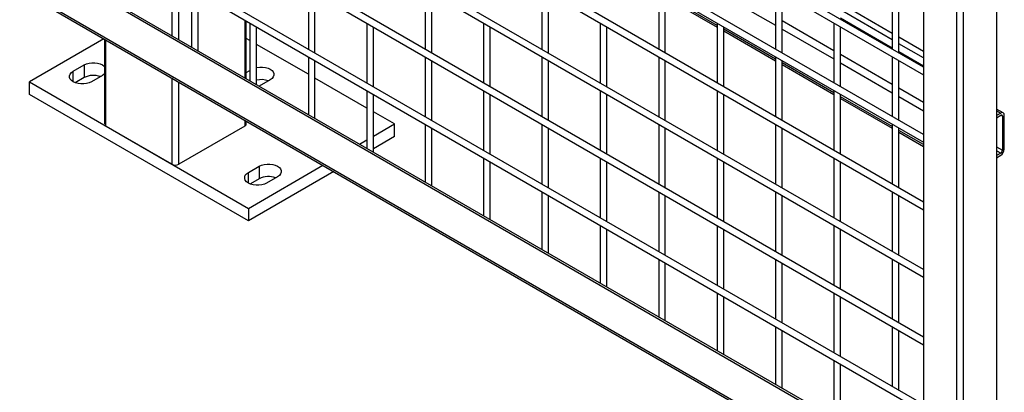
# Model space of a CAD drawing. Header units: inches. Extents: x 0.2 to 10.8, y 0.2 to 8.2.
# Tile 41 of 50: x 8.769 to 9.62, y 4.982 to 5.304. Entities that reach past the tile are written whole.
import ezdxf

# ---------------------------------------------------------------- set-up
doc = ezdxf.new("R2010")
doc.units = ezdxf.units.IN
doc.header["$MEASUREMENT"] = 0

msp = doc.modelspace()

# ---------------------------------------------------------------- linework, layer by layer
for p, q in [((9.61338, 6.80143), (9.61338, 4.88037)), ((9.58473, 4.86383), (9.58473, 6.78489)), ((9.55025, 6.76498), (9.55025, 4.91473)), ((9.57891, 6.74843), (9.57891, 4.89818)), ((9.55025, 5.26278), (8.13154, 6.08178)), ((8.13154, 6.07518), (9.55025, 5.25618)), ((9.55025, 5.20445), (8.13154, 6.02346)), ((8.13154, 6.01686), (9.55025, 5.19786)), ((9.55025, 5.14613), (8.13154, 5.96513)), ((8.13154, 5.95854), (9.55025, 5.13953)), ((9.55025, 5.08781), (8.13154, 5.90681)), ((8.13154, 5.90021), (9.55025, 5.08121)), ((9.55025, 5.02948), (8.13154, 5.84848)), ((8.13154, 5.84189), (9.55025, 5.02288)), ((9.55025, 4.97116), (8.13154, 5.79016)), ((8.13154, 5.78356), (9.55025, 4.96456)), ((9.58, 4.89545), (8.09634, 5.75195)), ((8.09816, 5.753), (9.58182, 4.8965)), ((9.58, 4.86236), (8.09634, 5.71886)), ((8.09719, 5.71697), (9.58085, 4.86048)), ((8.90014, 5.33986), (8.90014, 5.29002)), ((8.9062, 5.28652), (8.9062, 5.33636)), ((8.91717, 5.33003), (8.91717, 5.28019)), ((8.92288, 5.27689), (8.92288, 5.32673)), ((9.01819, 5.33004), (9.01819, 5.27831)), ((9.0239, 5.27501), (9.0239, 5.32674)), ((9.1192, 5.33005), (9.1192, 5.27832)), ((9.12492, 5.27502), (9.12492, 5.32675)), ((9.22022, 5.33006), (9.22022, 5.27833)), ((9.22593, 5.27503), (9.22593, 5.32676)), ((9.32123, 5.33007), (9.32123, 5.27834)), ((9.32695, 5.27504), (9.32695, 5.32677)), ((9.37174, 5.29888), (9.32695, 5.32474)), ((9.32695, 5.32326), (9.37174, 5.2974)), ((9.37745, 5.32489), (9.42225, 5.29903)), ((9.42225, 5.33007), (9.42225, 5.27835)), ((9.42796, 5.27505), (9.42796, 5.32678)), ((9.52326, 5.33008), (9.52326, 5.27836)), ((9.52898, 5.27506), (9.52898, 5.32679)), ((9.47847, 5.318), (9.52326, 5.29215)), ((9.52326, 5.28633), (9.47847, 5.31219)), ((8.96328, 5.30341), (8.96328, 5.25358)), ((8.96453, 5.25285), (8.96453, 5.30269)), ((8.96768, 5.30087), (8.96768, 5.25104)), ((8.97339, 5.24774), (8.97339, 5.29757)), ((9.06869, 5.30088), (9.06869, 5.24915)), ((9.07441, 5.24585), (9.07441, 5.29758)), ((9.16971, 5.30089), (9.16971, 5.24916)), ((9.17542, 5.24586), (9.17542, 5.29759)), ((9.27072, 5.3009), (9.27072, 5.24917)), ((9.27644, 5.24587), (9.27644, 5.2976)), ((9.37174, 5.30091), (9.37174, 5.24918)), ((9.37745, 5.24588), (9.37745, 5.29761)), ((9.47275, 5.27702), (9.42796, 5.30288)), ((9.47275, 5.30092), (9.47275, 5.24919)), ((9.52326, 5.27927), (9.47847, 5.30513)), ((9.52326, 5.27865), (9.47847, 5.3045)), ((9.47847, 5.24589), (9.47847, 5.29762)), ((9.42225, 5.26973), (9.37745, 5.29558)), ((9.37745, 5.29411), (9.42225, 5.26825)), ((9.42796, 5.29574), (9.47275, 5.26988)), ((9.52898, 5.28885), (9.55025, 5.27657)), ((8.84141, 5.28734), (8.77691, 5.2501)), ((8.84182, 5.28711), (8.84182, 5.21366)), ((8.84307, 5.21191), (8.84307, 5.28639)), ((8.96768, 5.28576), (8.96453, 5.28757)), ((9.01819, 5.2566), (8.97339, 5.28246)), ((9.55025, 5.27075), (9.52898, 5.28303)), ((9.01819, 5.27171), (9.01819, 5.22188)), ((9.1192, 5.27172), (9.1192, 5.22)), ((9.22022, 5.27173), (9.22022, 5.22001)), ((9.32123, 5.27174), (9.32123, 5.22001)), ((9.42225, 5.27175), (9.42225, 5.22002)), ((9.52326, 5.24786), (9.47847, 5.27372)), ((9.52326, 5.27176), (9.52326, 5.22003)), ((9.55025, 5.26369), (9.52898, 5.27597)), ((9.55025, 5.26307), (9.52898, 5.27535)), ((8.81479, 5.25921), (8.82426, 5.26468)), ((8.82426, 5.26468), (8.82426, 5.25374)), ((9.0239, 5.21858), (9.0239, 5.26841)), ((9.12492, 5.2167), (9.12492, 5.26842)), ((9.22593, 5.21671), (9.22593, 5.26843)), ((9.32695, 5.21672), (9.32695, 5.26844)), ((9.42796, 5.21673), (9.42796, 5.26845)), ((9.47275, 5.24057), (9.42796, 5.26643)), ((9.42796, 5.26495), (9.47275, 5.23909)), ((9.47847, 5.26658), (9.52326, 5.24072)), ((9.52898, 5.21673), (9.52898, 5.26846)), ((8.81479, 5.2501), (8.81479, 5.25921)), ((8.84004, 5.25557), (8.83057, 5.2501)), ((8.96453, 5.25819), (8.96768, 5.26)), ((8.77691, 5.2501), (8.96631, 5.14076)), ((8.77691, 5.23917), (8.77691, 5.2501)), ((8.82426, 5.25374), (8.81653, 5.24928)), ((8.90014, 5.25344), (8.90014, 5.17896)), ((8.9062, 5.17896), (8.9062, 5.24994)), ((8.98525, 5.25192), (8.97578, 5.24646)), ((9.06869, 5.22744), (9.0239, 5.2533)), ((8.96631, 5.12983), (8.77691, 5.23917)), ((9.06869, 5.24256), (9.06869, 5.19272)), ((9.07441, 5.18942), (9.07441, 5.23926)), ((9.16971, 5.24256), (9.16971, 5.19084)), ((9.17542, 5.18754), (9.17542, 5.23927)), ((9.27072, 5.24257), (9.27072, 5.19085)), ((9.27644, 5.18755), (9.27644, 5.23928)), ((9.37174, 5.24258), (9.37174, 5.19086)), ((9.37745, 5.18756), (9.37745, 5.23928)), ((9.47275, 5.24259), (9.47275, 5.19087)), ((9.47847, 5.18757), (9.47847, 5.23929)), ((9.55025, 5.23228), (9.52898, 5.24456)), ((9.52326, 5.21141), (9.47847, 5.23727)), ((9.47847, 5.23579), (9.52326, 5.20993)), ((9.52898, 5.23742), (9.55025, 5.22514)), ((9.09258, 5.21366), (9.07441, 5.22414)), ((9.61922, 5.22325), (9.61338, 5.22662)), ((9.61338, 5.22514), (9.61703, 5.22303)), ((9.61703, 5.22303), (9.61338, 5.22093)), ((9.61338, 5.2191), (9.61703, 5.22121)), ((9.61855, 5.22034), (9.61703, 5.22121)), ((9.62013, 5.19194), (9.62013, 5.22125)), ((8.96328, 5.21699), (8.96328, 5.21191)), ((8.96453, 5.21366), (8.96453, 5.21627)), ((9.07441, 5.20317), (9.09258, 5.21366)), ((9.09258, 5.20272), (9.09258, 5.21366)), ((9.1192, 5.2134), (9.1192, 5.16356)), ((9.22022, 5.21341), (9.22022, 5.16168)), ((9.32123, 5.21342), (9.32123, 5.16169)), ((9.42225, 5.21343), (9.42225, 5.1617)), ((9.52326, 5.21344), (9.52326, 5.16171)), ((9.61855, 5.22034), (9.61855, 5.19103)), ((8.90014, 5.17896), (8.84307, 5.21191)), ((8.96328, 5.21191), (8.9062, 5.17896)), ((9.12492, 5.16027), (9.12492, 5.2101)), ((9.22593, 5.15838), (9.22593, 5.21011)), ((9.32695, 5.15839), (9.32695, 5.21012)), ((9.42796, 5.1584), (9.42796, 5.21013)), ((9.52898, 5.15841), (9.52898, 5.21014)), ((9.55025, 5.19583), (9.52898, 5.20811)), ((9.52898, 5.20663), (9.55025, 5.19435)), ((9.0625, 5.19629), (9.06869, 5.19987)), ((9.09258, 5.20272), (9.07441, 5.19223)), ((9.61338, 5.19401), (9.61855, 5.19103)), ((9.61703, 5.1884), (9.61338, 5.19051)), ((9.61703, 5.1884), (9.61338, 5.1863)), ((9.61338, 5.18447), (9.61703, 5.18658)), ((9.16971, 5.18424), (9.16971, 5.13441)), ((9.17542, 5.13111), (9.17542, 5.18094)), ((9.27072, 5.18425), (9.27072, 5.13252)), ((9.27644, 5.12922), (9.27644, 5.18095)), ((9.37174, 5.18426), (9.37174, 5.13253)), ((9.37745, 5.12923), (9.37745, 5.18096)), ((9.47275, 5.18427), (9.47275, 5.13254)), ((9.47847, 5.12924), (9.47847, 5.18097)), ((8.96631, 5.14076), (9.03082, 5.178)), ((8.96631, 5.17174), (8.97578, 5.17721)), ((9.04029, 5.17253), (8.96631, 5.12983)), ((8.96631, 5.16263), (8.96631, 5.17174)), ((8.97578, 5.17721), (8.97578, 5.16627)), ((8.97578, 5.16627), (8.96805, 5.16181)), ((8.99156, 5.1681), (8.98209, 5.16263)), ((9.22022, 5.15508), (9.22022, 5.10525)), ((9.32123, 5.15509), (9.32123, 5.10337)), ((9.42225, 5.1551), (9.42225, 5.10338)), ((9.52326, 5.15511), (9.52326, 5.10339)), ((9.22593, 5.10195), (9.22593, 5.15178)), ((9.32695, 5.10007), (9.32695, 5.15179)), ((9.42796, 5.10008), (9.42796, 5.1518)), ((9.52898, 5.10009), (9.52898, 5.15181)), ((8.96631, 5.14076), (8.96631, 5.12983)), ((9.27072, 5.12593), (9.27072, 5.07609)), ((9.27644, 5.07279), (9.27644, 5.12263)), ((9.37174, 5.12593), (9.37174, 5.07421)), ((9.37745, 5.07091), (9.37745, 5.12264)), ((9.47275, 5.12594), (9.47275, 5.07422)), ((9.47847, 5.07092), (9.47847, 5.12265)), ((9.32123, 5.09677), (9.32123, 5.04693)), ((9.32695, 5.04364), (9.32695, 5.09347)), ((9.42225, 5.09678), (9.42225, 5.04505)), ((9.42796, 5.04175), (9.42796, 5.09348)), ((9.52326, 5.09679), (9.52326, 5.04506)), ((9.52898, 5.04176), (9.52898, 5.09349)), ((9.37174, 5.06761), (9.37174, 5.01778)), ((9.47275, 5.06762), (9.47275, 5.01589)), ((9.37745, 5.01448), (9.37745, 5.06431)), ((9.47847, 5.0126), (9.47847, 5.06432)), ((9.42225, 5.03845), (9.42225, 4.98862)), ((9.42796, 4.98532), (9.42796, 5.03515)), ((9.52326, 5.03846), (9.52326, 4.98674)), ((9.52898, 4.98344), (9.52898, 5.03516)), ((9.47275, 5.0093), (9.47275, 4.95946)), ((9.47847, 4.95616), (9.47847, 5.006))]:
    msp.add_line(p, q)
at = {"flags": 128}
for points in [[(8.82426, 5.26468), (8.82621, 5.26558), (8.82846, 5.26621), (8.8309, 5.26653), (8.8334, 5.26653), (8.83583, 5.26621), (8.83809, 5.26558), (8.84004, 5.26468), (8.8416, 5.26355), (8.84182, 5.26334)], [(8.83057, 5.2501), (8.82862, 5.2492), (8.82636, 5.24858), (8.82393, 5.24826), (8.82143, 5.24826), (8.81899, 5.24858), (8.81674, 5.2492), (8.81479, 5.2501), (8.81323, 5.25123), (8.81214, 5.25253), (8.81159, 5.25394), (8.81159, 5.25538), (8.81214, 5.25679), (8.81323, 5.25809), (8.81479, 5.25921)], [(8.84182, 5.2569), (8.8416, 5.2567), (8.84004, 5.25557)], [(8.97339, 5.2625), (8.97367, 5.26256), (8.97611, 5.26288), (8.97861, 5.26288), (8.98104, 5.26256), (8.9833, 5.26194), (8.98525, 5.26104), (8.98681, 5.25991), (8.98789, 5.25861), (8.98845, 5.2572), (8.98845, 5.25576), (8.98789, 5.25435), (8.98681, 5.25305), (8.98525, 5.25192)], [(8.97578, 5.17721), (8.97773, 5.17811), (8.97998, 5.17873), (8.98242, 5.17905), (8.98492, 5.17905), (8.98736, 5.17873), (8.98961, 5.17811), (8.99156, 5.17721), (8.99312, 5.17608), (8.99421, 5.17478), (8.99476, 5.17337), (8.99476, 5.17193), (8.99421, 5.17052), (8.99312, 5.16922), (8.99156, 5.1681)], [(8.98209, 5.16263), (8.98014, 5.16173), (8.97789, 5.1611), (8.97545, 5.16078), (8.97295, 5.16078), (8.97051, 5.1611), (8.96826, 5.16173), (8.96631, 5.16263), (8.96475, 5.16376), (8.96367, 5.16506), (8.96311, 5.16646), (8.96311, 5.16791), (8.96367, 5.16931), (8.96475, 5.17061), (8.96631, 5.17174)]]:
    msp.add_lwpolyline(points, dxfattribs=at)
for centre, radius, start, end in [((8.8322, 5.23837), 0.01731, 69.36138, 117.32043), ((8.97735, 5.23401), 0.018, 69.98432, 102.69778), ((9.61824, 5.22155), 0.00191, 350.78596, 129.20329), ((9.61762, 5.22049), 0.000936, 350.78596, 129.20329), ((8.84396, 5.21387), 0.00216, 185.6948, 245.62534), ((8.96239, 5.21387), 0.00216, 294.37466, 354.3052), ((9.61341, 5.19225), 0.00672, 302.60548, 357.39452), ((9.61526, 5.19118), 0.00329, 302.60548, 357.39452), ((8.90317, 5.18481), 0.00659, 242.60967, 297.39033), ((8.98372, 5.1509), 0.01731, 69.36138, 117.32043)]:
    msp.add_arc(centre, radius, start, end)

doc.saveas('drawing.dxf')
